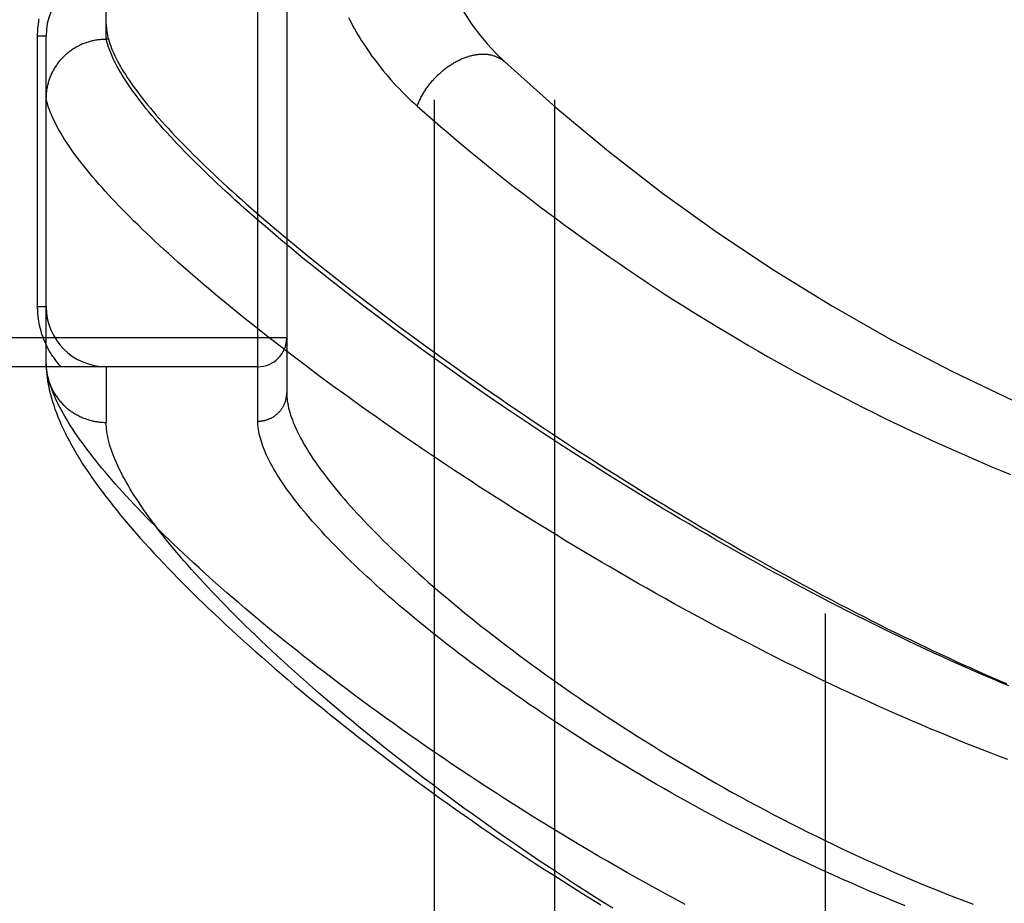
# Model space of a CAD drawing. Header units: inches. Extents: x 0 to 283, y 0 to 183.
# Tile 181 of 256: x 122.693 to 123.715, y 98.39 to 99.307. Entities that reach past the tile are written whole.
import ezdxf

# ---------------------------------------------------------------- set-up
doc = ezdxf.new("R2010")
doc.units = ezdxf.units.IN
doc.header["$LTSCALE"] = 15.583333
doc.header["$MEASUREMENT"] = 0
doc.linetypes.add('HIDDEN', pattern=[0.2, 0.1, -0.1])
for name, color, linetype in [('DEFAULT_2', 8, 'HIDDEN'), ('RIGHTHAND_DOOR_ASSEMBLY', 7, 'CONTINUOUS'), ('SUBPANEL', 7, 'CONTINUOUS')]:
    doc.layers.add(name, color=color, linetype=linetype)

msp = doc.modelspace()

# ---------------------------------------------------------------- linework, layer by layer
at = {"layer": 'DEFAULT_2', "color": 8, "linetype": 'HIDDEN'}
msp.add_line((123.5293, 123.624), (123.5293, 54.52), dxfattribs=at)
at = {"layer": 'RIGHTHAND_DOOR_ASSEMBLY', "color": 8, "linetype": 'HIDDEN'}
for p, q in [((122.9401, 98.8904), (122.9401, 100.0036)), ((122.9701, 99.9742), (122.9701, 98.9198)), ((122.7826, 99.287), (122.7826, 99.607)), ((122.7113, 99.2907), (122.7201, 99.2907)), ((122.7113, 99.0095), (122.7113, 99.2907)), ((122.7201, 98.9504), (122.7201, 99.2907)), ((122.7826, 99.287), (122.7814, 99.2869)), ((122.785, 99.287), (122.7826, 99.287)), ((122.9439, 99.1023), (122.955, 99.0928)), ((122.9639, 99.0789), (122.9527, 99.0884)), ((122.955, 99.0928), (122.9664, 99.0832)), ((122.9754, 99.0693), (122.9639, 99.0789)), ((122.9664, 99.0832), (122.9782, 99.0734)), ((122.9873, 99.0595), (122.9754, 99.0693)), ((122.9782, 99.0734), (122.9904, 99.0635)), ((122.9995, 99.0497), (122.9873, 99.0595)), ((122.9904, 99.0635), (123.003, 99.0533)), ((123.0121, 99.0396), (122.9995, 99.0497)), ((123.003, 99.0533), (123.0159, 99.043)), ((123.0249, 99.0295), (123.0121, 99.0396)), ((123.0159, 99.043), (123.0292, 99.0326)), ((123.0381, 99.0192), (123.0249, 99.0295)), ((123.0292, 99.0326), (123.0429, 99.0219)), ((123.0516, 99.0088), (123.0381, 99.0192)), ((123.0429, 99.0219), (123.057, 99.0111)), ((122.7113, 99.0095), (122.7201, 99.0095)), ((123.0655, 98.9983), (123.0516, 99.0088)), ((123.057, 99.0111), (123.0715, 99.0002)), ((123.0796, 98.9877), (123.0655, 98.9983)), ((123.0715, 99.0002), (123.0863, 98.9891)), ((122.9488, 98.9793), (122.9361, 98.9894)), ((123.0941, 98.9771), (123.0796, 98.9877)), ((123.0863, 98.9891), (123.1015, 98.9779)), ((122.9701, 98.977), (121.8781, 98.977)), ((122.9619, 98.9692), (122.9488, 98.9793)), ((123.1088, 98.9663), (123.0941, 98.9771)), ((123.1015, 98.9779), (123.1171, 98.9665)), ((122.9753, 98.9589), (122.9619, 98.9692)), ((123.1171, 98.9665), (123.133, 98.955)), ((122.9891, 98.9485), (122.9753, 98.9589)), ((123.133, 98.955), (123.1494, 98.9434)), ((122.9401, 98.947), (121.8781, 98.947)), ((122.7201, 98.9504), (122.7201, 98.948)), ((122.7826, 98.947), (122.7826, 98.8892)), ((123.0032, 98.9379), (122.9891, 98.9485)), ((123.147, 98.939), (123.1315, 98.9499)), ((123.0176, 98.9273), (123.0032, 98.9379)), ((123.1628, 98.9279), (123.147, 98.939)), ((123.0324, 98.9166), (123.0176, 98.9273)), ((123.1788, 98.9169), (123.1628, 98.9279)), ((123.0475, 98.9057), (123.0324, 98.9166)), ((123.195, 98.9057), (123.1788, 98.9169)), ((123.2116, 98.8946), (123.195, 98.9057))]:
    msp.add_line(p, q, dxfattribs=at)
for points in [[(122.7113, 99.2907), (122.7113, 99.2918), (122.7113, 99.2929), (122.7114, 99.294), (122.7114, 99.295), (122.7115, 99.2961), (122.7115, 99.2972), (122.7116, 99.2982), (122.7117, 99.2993), (122.7118, 99.3004), (122.7119, 99.3015), (122.7121, 99.3026), (122.7122, 99.3037), (122.7124, 99.3048), (122.7125, 99.3059), (122.7127, 99.307), (122.7129, 99.3081)], [(122.7826, 99.3029), (122.7826, 99.3011), (122.7827, 99.2992), (122.7829, 99.2972), (122.7832, 99.2952), (122.7835, 99.2932), (122.7839, 99.2912), (122.7844, 99.2891), (122.785, 99.287)], [(123.0341, 99.3097), (123.0356, 99.3067), (123.0372, 99.3037), (123.0388, 99.3007), (123.0405, 99.2977), (123.0423, 99.2947), (123.0441, 99.2917), (123.0459, 99.2886), (123.0478, 99.2855), (123.0498, 99.2825), (123.0518, 99.2794), (123.0539, 99.2763), (123.0561, 99.2732), (123.0583, 99.27), (123.0606, 99.2669), (123.0629, 99.2638), (123.0653, 99.2607), (123.0677, 99.2575), (123.0703, 99.2544), (123.0729, 99.2513), (123.0755, 99.2482), (123.0782, 99.245), (123.081, 99.2419), (123.0839, 99.2388), (123.0868, 99.2358), (123.0898, 99.2327), (123.0928, 99.2297), (123.0959, 99.2266), (123.0991, 99.2236), (123.1023, 99.2206), (123.1056, 99.2177)], [(122.7814, 99.2869), (122.7803, 99.2869), (122.7792, 99.2869), (122.7781, 99.2868), (122.7769, 99.2867), (122.7758, 99.2866), (122.7747, 99.2865), (122.7736, 99.2863), (122.7725, 99.2862), (122.7713, 99.286), (122.7702, 99.2858), (122.7691, 99.2855), (122.768, 99.2853), (122.7669, 99.285), (122.7659, 99.2847), (122.7648, 99.2844), (122.7637, 99.2841), (122.7626, 99.2838), (122.7616, 99.2834), (122.7605, 99.283), (122.7594, 99.2826), (122.7584, 99.2822), (122.7574, 99.2818), (122.7563, 99.2813), (122.7553, 99.2808), (122.7543, 99.2803), (122.7533, 99.2798), (122.7523, 99.2793), (122.7513, 99.2788), (122.7504, 99.2782), (122.7494, 99.2776), (122.7484, 99.277), (122.7475, 99.2764), (122.7466, 99.2758), (122.7457, 99.2751), (122.7448, 99.2745), (122.7439, 99.2738), (122.743, 99.2731), (122.7421, 99.2724), (122.7413, 99.2717), (122.7404, 99.2709), (122.7396, 99.2702), (122.7388, 99.2694), (122.738, 99.2686), (122.7372, 99.2678), (122.7364, 99.267), (122.7357, 99.2662), (122.7349, 99.2654), (122.7342, 99.2645), (122.7335, 99.2637), (122.7328, 99.2628), (122.7321, 99.2619), (122.7315, 99.261), (122.7309, 99.2601), (122.7302, 99.2592), (122.7296, 99.2582), (122.729, 99.2573), (122.7285, 99.2564), (122.7279, 99.2554), (122.7274, 99.2544), (122.7268, 99.2534), (122.7263, 99.2525), (122.7259, 99.2515), (122.7254, 99.2504), (122.7249, 99.2494), (122.7245, 99.2484), (122.7241, 99.2474), (122.7237, 99.2463), (122.7234, 99.2453), (122.723, 99.2442), (122.7227, 99.2432), (122.7224, 99.2421), (122.7221, 99.2411), (122.7218, 99.24), (122.7215, 99.2389), (122.7213, 99.2378), (122.7211, 99.2367), (122.7209, 99.2357), (122.7207, 99.2346), (122.7206, 99.2335), (122.7204, 99.2324), (122.7203, 99.2313), (122.7202, 99.2302), (122.7202, 99.2291), (122.7201, 99.228), (122.7201, 99.2269), (122.7201, 99.2258)], [(122.9527, 99.0884), (122.9419, 99.0977), (122.9366, 99.1023), (122.9314, 99.1069), (122.9263, 99.1114), (122.9213, 99.1159), (122.9163, 99.1203), (122.9115, 99.1247), (122.9067, 99.1291), (122.902, 99.1334), (122.8974, 99.1377), (122.8929, 99.142), (122.8885, 99.1462), (122.8842, 99.1504), (122.88, 99.1545), (122.8758, 99.1586), (122.8718, 99.1626), (122.8678, 99.1666), (122.8639, 99.1706), (122.8601, 99.1745), (122.8564, 99.1784), (122.8528, 99.1822), (122.8493, 99.186), (122.8458, 99.1898), (122.8425, 99.1935), (122.8392, 99.1972), (122.836, 99.2008), (122.833, 99.2044), (122.83, 99.2079), (122.8271, 99.2114), (122.8242, 99.2148), (122.8215, 99.2182), (122.8189, 99.2216), (122.8163, 99.2249), (122.8139, 99.2282), (122.8115, 99.2314), (122.8092, 99.2346), (122.807, 99.2378), (122.8049, 99.2409), (122.8029, 99.2439), (122.801, 99.247), (122.7991, 99.2499), (122.7974, 99.2529), (122.7957, 99.2557), (122.7941, 99.2586), (122.7926, 99.2614), (122.7912, 99.2641), (122.7899, 99.2668), (122.7887, 99.2695), (122.7876, 99.2721), (122.7865, 99.2747), (122.7855, 99.2772), (122.7847, 99.2797), (122.7839, 99.2822), (122.7832, 99.2846), (122.7826, 99.287)], [(122.785, 99.287), (122.7856, 99.2846), (122.7864, 99.2823), (122.7873, 99.2798), (122.7882, 99.2774), (122.7892, 99.2749), (122.7904, 99.2723), (122.7916, 99.2697), (122.7929, 99.2671), (122.7942, 99.2644), (122.7957, 99.2617), (122.7973, 99.2589), (122.7989, 99.2561), (122.8006, 99.2533), (122.8025, 99.2504), (122.8044, 99.2474), (122.8064, 99.2444), (122.8085, 99.2414), (122.8106, 99.2383), (122.8129, 99.2352), (122.8153, 99.232), (122.8177, 99.2288), (122.8202, 99.2256), (122.8228, 99.2223), (122.8256, 99.2189), (122.8284, 99.2156), (122.8312, 99.2121), (122.8342, 99.2086), (122.8373, 99.2051), (122.8405, 99.2015), (122.8437, 99.1979), (122.8471, 99.1943), (122.8505, 99.1906), (122.854, 99.1868), (122.8576, 99.183), (122.8613, 99.1792), (122.8651, 99.1753), (122.869, 99.1714), (122.873, 99.1674), (122.8771, 99.1634), (122.8813, 99.1593), (122.8855, 99.1552), (122.8899, 99.151), (122.8943, 99.1468), (122.8989, 99.1426), (122.9035, 99.1383), (122.9082, 99.1339), (122.913, 99.1295), (122.918, 99.1251), (122.923, 99.1206), (122.9281, 99.1161), (122.9333, 99.1115), (122.9439, 99.1023)], [(123.1056, 99.2177), (123.106, 99.2187), (123.1064, 99.2197), (123.1068, 99.2206), (123.1072, 99.2216), (123.1076, 99.2226), (123.1081, 99.2236), (123.1086, 99.2246), (123.109, 99.2256), (123.1095, 99.2265), (123.11, 99.2275), (123.1106, 99.2285), (123.1111, 99.2294), (123.1117, 99.2304), (123.1122, 99.2314), (123.1128, 99.2323), (123.1134, 99.2333), (123.114, 99.2342), (123.1147, 99.2352), (123.1153, 99.2361), (123.116, 99.237), (123.1166, 99.2379), (123.1173, 99.2388), (123.118, 99.2397), (123.1187, 99.2406), (123.1194, 99.2415), (123.1201, 99.2424), (123.1209, 99.2433), (123.1216, 99.2442), (123.1224, 99.245), (123.1232, 99.2459), (123.1239, 99.2467), (123.1247, 99.2475), (123.1255, 99.2483), (123.1263, 99.2492), (123.1272, 99.25), (123.128, 99.2507), (123.1288, 99.2515), (123.1297, 99.2523), (123.1305, 99.253), (123.1314, 99.2538), (123.1323, 99.2545), (123.1331, 99.2552), (123.134, 99.2559), (123.1349, 99.2566), (123.1358, 99.2573), (123.1367, 99.258), (123.1376, 99.2586), (123.1385, 99.2592), (123.1394, 99.2599), (123.1404, 99.2605), (123.1413, 99.2611), (123.1422, 99.2616), (123.1432, 99.2622), (123.1441, 99.2628), (123.1451, 99.2633), (123.146, 99.2638), (123.1469, 99.2643), (123.1479, 99.2648), (123.1489, 99.2653), (123.1498, 99.2657), (123.1508, 99.2662), (123.1517, 99.2666), (123.1527, 99.267), (123.1536, 99.2674), (123.1546, 99.2678), (123.1556, 99.2681), (123.1565, 99.2685), (123.1575, 99.2688), (123.1584, 99.2691), (123.1594, 99.2694), (123.1603, 99.2697), (123.1613, 99.2699), (123.1622, 99.2702), (123.1632, 99.2704), (123.1641, 99.2706), (123.1651, 99.2708), (123.166, 99.2709), (123.1669, 99.2711), (123.1679, 99.2712), (123.1688, 99.2713), (123.1697, 99.2714), (123.1706, 99.2715), (123.1715, 99.2716), (123.1724, 99.2716), (123.1733, 99.2716), (123.1742, 99.2716), (123.1751, 99.2716), (123.176, 99.2716), (123.1769, 99.2715), (123.1777, 99.2715), (123.1786, 99.2714), (123.1794, 99.2713), (123.1802, 99.2711), (123.1811, 99.271), (123.1819, 99.2709), (123.1827, 99.2707), (123.1835, 99.2705), (123.1843, 99.2703), (123.1851, 99.27), (123.1858, 99.2698), (123.1866, 99.2695), (123.1873, 99.2692), (123.1881, 99.2689), (123.1888, 99.2686), (123.1895, 99.2683), (123.1902, 99.2679), (123.1909, 99.2676), (123.1916, 99.2672), (123.1922, 99.2668), (123.1929, 99.2664), (123.1935, 99.2659), (123.1942, 99.2655), (123.1948, 99.265), (123.1954, 99.2646), (123.1959, 99.2641), (123.1965, 99.2635)], [(122.9361, 98.9894), (122.9238, 98.9993), (122.9177, 99.0042), (122.9117, 99.009), (122.9059, 99.0139), (122.9001, 99.0186), (122.8944, 99.0234), (122.8888, 99.0281), (122.8833, 99.0328), (122.8778, 99.0374), (122.8725, 99.042), (122.8673, 99.0466), (122.8621, 99.0511), (122.857, 99.0556), (122.8521, 99.0601), (122.8472, 99.0645), (122.8424, 99.0688), (122.8377, 99.0732), (122.8331, 99.0774), (122.8286, 99.0817), (122.8242, 99.0859), (122.8198, 99.09), (122.8156, 99.0942), (122.8114, 99.0982), (122.8074, 99.1023), (122.8034, 99.1063), (122.7996, 99.1102), (122.7958, 99.1141), (122.7921, 99.118), (122.7885, 99.1218), (122.785, 99.1256), (122.7816, 99.1293), (122.7782, 99.133), (122.775, 99.1366), (122.7718, 99.1402), (122.7688, 99.1438), (122.7658, 99.1473), (122.763, 99.1508), (122.7602, 99.1542), (122.7575, 99.1576), (122.7549, 99.161), (122.7524, 99.1643), (122.75, 99.1675), (122.7477, 99.1707), (122.7454, 99.1739), (122.7433, 99.177), (122.7412, 99.1801), (122.7393, 99.1831), (122.7374, 99.1861), (122.7356, 99.1891), (122.7339, 99.192), (122.7323, 99.1948), (122.7308, 99.1977), (122.7294, 99.2004), (122.728, 99.2032), (122.7268, 99.2058), (122.7257, 99.2085), (122.7246, 99.2111), (122.7236, 99.2136), (122.7227, 99.2161), (122.7219, 99.2186), (122.7212, 99.221), (122.7206, 99.2234), (122.7201, 99.2258)], [(123.1056, 99.2177), (123.1136, 99.2106), (123.1216, 99.2036), (123.1297, 99.1966), (123.1379, 99.1897), (123.1461, 99.1827), (123.1544, 99.1757), (123.1628, 99.1688), (123.1713, 99.1618), (123.1798, 99.1549), (123.1884, 99.148), (123.1971, 99.1411), (123.2058, 99.1343), (123.2146, 99.1274), (123.2235, 99.1206), (123.2324, 99.1138), (123.2413, 99.1071), (123.2504, 99.1004), (123.2594, 99.0937), (123.2686, 99.087), (123.2778, 99.0804), (123.287, 99.0738), (123.2962, 99.0673), (123.3056, 99.0608), (123.3149, 99.0544), (123.3243, 99.048), (123.3338, 99.0416), (123.3433, 99.0353), (123.3528, 99.029), (123.3623, 99.0228), (123.3719, 99.0166), (123.3816, 99.0105), (123.3912, 99.0044), (123.4009, 98.9984), (123.4106, 98.9924), (123.4204, 98.9865), (123.4302, 98.9807), (123.44, 98.9748), (123.4498, 98.9691), (123.4596, 98.9634), (123.4695, 98.9577), (123.4794, 98.9522), (123.4894, 98.9466), (123.4993, 98.9411), (123.5093, 98.9357), (123.5193, 98.9303), (123.5293, 98.925), (123.5393, 98.9198), (123.5493, 98.9146), (123.5594, 98.9094), (123.5695, 98.9044), (123.5795, 98.8993), (123.5896, 98.8944), (123.5998, 98.8895), (123.6099, 98.8846), (123.62, 98.8798), (123.6302, 98.8751), (123.6403, 98.8704), (123.6505, 98.8658), (123.6607, 98.8612), (123.6709, 98.8567), (123.6811, 98.8523), (123.6913, 98.8479), (123.7015, 98.8435), (123.7117, 98.8393), (123.7219, 98.835)], [(122.7356, 98.947), (122.7347, 98.948), (122.7338, 98.9491), (122.7329, 98.9501), (122.732, 98.9512), (122.7311, 98.9522), (122.7303, 98.9533), (122.7295, 98.9544), (122.7287, 98.9555), (122.728, 98.9565), (122.7272, 98.9576), (122.7265, 98.9587), (122.7258, 98.9598), (122.7251, 98.9609), (122.7244, 98.962), (122.7238, 98.9631), (122.7231, 98.9642), (122.7225, 98.9653), (122.7219, 98.9664), (122.7214, 98.9675), (122.7208, 98.9686), (122.7203, 98.9698), (122.7197, 98.9709), (122.7192, 98.972), (122.7188, 98.9731), (122.7183, 98.9742), (122.7178, 98.9753), (122.7174, 98.9764), (122.717, 98.9776), (122.7166, 98.9787), (122.7162, 98.9798), (122.7158, 98.9809), (122.7155, 98.982), (122.7152, 98.983), (122.7148, 98.9841), (122.7145, 98.9852), (122.7142, 98.9863), (122.714, 98.9874), (122.7137, 98.9885), (122.7135, 98.9895), (122.7132, 98.9906), (122.713, 98.9916), (122.7128, 98.9927), (122.7126, 98.9938), (122.7125, 98.9948), (122.7123, 98.9959), (122.7122, 98.9969), (122.712, 98.998), (122.7119, 98.999), (122.7118, 99.0001), (122.7117, 99.0011), (122.7116, 99.0022), (122.7115, 99.0032), (122.7114, 99.0042), (122.7114, 99.0053), (122.7114, 99.0063), (122.7113, 99.0074), (122.7113, 99.0084), (122.7113, 99.0095)], [(123.1315, 98.9499), (123.1163, 98.9608), (123.1088, 98.9663)], [(122.7229, 98.9333), (122.7222, 98.9359), (122.7216, 98.9384), (122.7212, 98.9409), (122.7208, 98.9433), (122.7204, 98.9457), (122.7202, 98.9481), (122.7201, 98.9504)], [(122.7201, 98.948), (122.7203, 98.945), (122.7205, 98.9419), (122.7208, 98.9387), (122.7212, 98.9355), (122.7217, 98.9321), (122.7223, 98.9287), (122.723, 98.9252), (122.7238, 98.9217), (122.7247, 98.9181), (122.7257, 98.9144), (122.7268, 98.9107), (122.728, 98.9069), (122.7293, 98.903), (122.7308, 98.899), (122.7323, 98.895), (122.734, 98.891), (122.7358, 98.8868), (122.7378, 98.8826), (122.7399, 98.8783), (122.7421, 98.8739), (122.7444, 98.8695), (122.7469, 98.865), (122.7495, 98.8604), (122.7522, 98.8557), (122.7551, 98.851), (122.7581, 98.8463), (122.7612, 98.8415), (122.7644, 98.8367), (122.7677, 98.8319), (122.7711, 98.8271), (122.7746, 98.8223), (122.7782, 98.8175), (122.7818, 98.8127), (122.7855, 98.8079), (122.7893, 98.803), (122.7932, 98.7982), (122.7971, 98.7933), (122.8012, 98.7884), (122.8054, 98.7835), (122.8096, 98.7786), (122.8139, 98.7736), (122.8183, 98.7686), (122.8228, 98.7636), (122.8274, 98.7585), (122.832, 98.7535), (122.8368, 98.7484), (122.8416, 98.7432), (122.8466, 98.7381), (122.8516, 98.7329), (122.8567, 98.7277), (122.8619, 98.7224), (122.8672, 98.7171), (122.8726, 98.7118), (122.878, 98.7064), (122.8836, 98.701), (122.8893, 98.6956), (122.895, 98.6902), (122.9009, 98.6847), (122.9068, 98.6791), (122.9128, 98.6736), (122.9189, 98.668), (122.9252, 98.6623), (122.9315, 98.6567), (122.9379, 98.651), (122.9444, 98.6453), (122.951, 98.6395), (122.9576, 98.6337), (122.9644, 98.6279), (122.9713, 98.622), (122.9783, 98.6161), (122.9853, 98.6102), (122.9925, 98.6043), (122.9997, 98.5983), (123.0071, 98.5923), (123.0145, 98.5863), (123.022, 98.5803), (123.0296, 98.5742), (123.0373, 98.5681), (123.0451, 98.562), (123.053, 98.5559), (123.061, 98.5497), (123.0691, 98.5435), (123.0772, 98.5373), (123.0855, 98.5311), (123.0938, 98.5249), (123.1022, 98.5187), (123.1107, 98.5125), (123.1193, 98.5062), (123.1279, 98.5), (123.1367, 98.4937), (123.1455, 98.4874), (123.1544, 98.4812), (123.1634, 98.4749), (123.1724, 98.4686), (123.1816, 98.4624), (123.1908, 98.4561), (123.2001, 98.4498), (123.2094, 98.4436), (123.2188, 98.4374), (123.2283, 98.4312), (123.2378, 98.425), (123.2474, 98.4188), (123.2571, 98.4126), (123.2668, 98.4065), (123.2766, 98.4003), (123.2864, 98.3943), (123.2963, 98.3882)], [(122.7202, 98.947), (122.7203, 98.9459), (122.7203, 98.9448), (122.7205, 98.9437), (122.7206, 98.9426), (122.7207, 98.9415), (122.7209, 98.9404), (122.7211, 98.9393), (122.7213, 98.9382), (122.7216, 98.9371), (122.7218, 98.936), (122.7221, 98.9349), (122.7224, 98.9338), (122.7227, 98.9327), (122.7231, 98.9317), (122.7234, 98.9306), (122.7238, 98.9296), (122.7242, 98.9285), (122.7246, 98.9275), (122.7251, 98.9264), (122.7255, 98.9254), (122.726, 98.9244), (122.7265, 98.9234), (122.727, 98.9224), (122.7275, 98.9214), (122.7281, 98.9204), (122.7286, 98.9194), (122.7292, 98.9185), (122.7298, 98.9175), (122.7305, 98.9166), (122.7311, 98.9157), (122.7318, 98.9148), (122.7324, 98.9139), (122.7331, 98.913), (122.7338, 98.9121), (122.7345, 98.9112), (122.7353, 98.9104), (122.736, 98.9095), (122.7368, 98.9087), (122.7376, 98.9079), (122.7384, 98.9071), (122.7392, 98.9063), (122.74, 98.9055), (122.7409, 98.9048), (122.7417, 98.9041), (122.7426, 98.9033), (122.7435, 98.9026), (122.7444, 98.9019), (122.7453, 98.9013), (122.7462, 98.9006), (122.7472, 98.9), (122.7481, 98.8993), (122.7491, 98.8987), (122.75, 98.8981), (122.751, 98.8976), (122.752, 98.897), (122.753, 98.8965), (122.754, 98.8959), (122.755, 98.8954), (122.7561, 98.895), (122.7571, 98.8945), (122.7581, 98.894), (122.7592, 98.8936), (122.7603, 98.8932), (122.7613, 98.8928), (122.7624, 98.8924), (122.7635, 98.8921), (122.7646, 98.8918), (122.7657, 98.8915), (122.7668, 98.8912), (122.7679, 98.8909), (122.769, 98.8906), (122.7701, 98.8904), (122.7712, 98.8902), (122.7724, 98.89), (122.7735, 98.8898), (122.7746, 98.8897), (122.7757, 98.8895), (122.7769, 98.8894), (122.778, 98.8893), (122.7792, 98.8893), (122.7803, 98.8892), (122.7814, 98.8892), (122.7826, 98.8892)], [(123.3841, 98.3885), (123.3739, 98.394), (123.3637, 98.3995), (123.3536, 98.405), (123.3434, 98.4106), (123.3333, 98.4162), (123.3233, 98.4219), (123.3132, 98.4276), (123.3033, 98.4334), (123.2933, 98.4391), (123.2834, 98.4449), (123.2735, 98.4508), (123.2637, 98.4566), (123.254, 98.4625), (123.2443, 98.4684), (123.2346, 98.4744), (123.225, 98.4803), (123.2155, 98.4863), (123.206, 98.4923), (123.1966, 98.4983), (123.1873, 98.5043), (123.178, 98.5103), (123.1689, 98.5163), (123.1597, 98.5223), (123.1507, 98.5283), (123.1417, 98.5344), (123.1328, 98.5404), (123.124, 98.5464), (123.1153, 98.5524), (123.1066, 98.5584), (123.098, 98.5644), (123.0895, 98.5704), (123.0812, 98.5764), (123.0728, 98.5823), (123.0646, 98.5883), (123.0565, 98.5942), (123.0485, 98.6001), (123.0405, 98.606), (123.0327, 98.6119), (123.0249, 98.6177), (123.0172, 98.6235), (123.0097, 98.6293), (123.0022, 98.6351), (122.9948, 98.6408), (122.9875, 98.6465), (122.9804, 98.6522), (122.9733, 98.6578), (122.9663, 98.6634), (122.9594, 98.669), (122.9526, 98.6746), (122.9459, 98.6801), (122.9394, 98.6855), (122.9329, 98.691), (122.9265, 98.6964), (122.9202, 98.7017), (122.914, 98.707), (122.9079, 98.7123), (122.9019, 98.7175), (122.8961, 98.7227), (122.8903, 98.7279), (122.8846, 98.733), (122.879, 98.738), (122.8735, 98.7431), (122.8682, 98.748), (122.8629, 98.753), (122.8577, 98.7579), (122.8526, 98.7627), (122.8476, 98.7675), (122.8428, 98.7722), (122.838, 98.7769), (122.8333, 98.7816), (122.8287, 98.7862), (122.8242, 98.7908), (122.8199, 98.7953), (122.8156, 98.7997), (122.8114, 98.8041), (122.8073, 98.8085), (122.8033, 98.8128), (122.7994, 98.8171), (122.7956, 98.8213), (122.7919, 98.8255), (122.7883, 98.8296), (122.7848, 98.8337), (122.7814, 98.8377), (122.7781, 98.8417), (122.7749, 98.8456), (122.7717, 98.8495), (122.7687, 98.8534), (122.7658, 98.8571), (122.7629, 98.8609), (122.7602, 98.8646), (122.7575, 98.8682), (122.7549, 98.8718), (122.7525, 98.8753), (122.7501, 98.8788), (122.7478, 98.8823), (122.7456, 98.8856), (122.7435, 98.889), (122.7415, 98.8923), (122.7396, 98.8955), (122.7378, 98.8987), (122.736, 98.9019), (122.7344, 98.905), (122.7328, 98.908), (122.7314, 98.911), (122.73, 98.914), (122.7287, 98.9169), (122.7275, 98.9197), (122.7264, 98.9226), (122.7254, 98.9253), (122.7245, 98.928), (122.7236, 98.9307), (122.7229, 98.9333)], [(123.1494, 98.9434), (123.1576, 98.9376), (123.166, 98.9317), (123.1745, 98.9258), (123.1831, 98.9198), (123.1917, 98.9139), (123.2004, 98.9079), (123.2093, 98.9019), (123.2182, 98.8959), (123.2272, 98.8898), (123.2362, 98.8838), (123.2454, 98.8777), (123.2546, 98.8716), (123.2639, 98.8655), (123.2733, 98.8594), (123.2828, 98.8533), (123.2923, 98.8471), (123.3019, 98.841), (123.3116, 98.8349), (123.3214, 98.8287), (123.3312, 98.8226), (123.3411, 98.8165), (123.351, 98.8103), (123.3611, 98.8042), (123.3711, 98.7981), (123.3813, 98.792), (123.3915, 98.7859), (123.4017, 98.7798), (123.4119, 98.7738), (123.4221, 98.7679), (123.4323, 98.762), (123.4423, 98.7562), (123.4523, 98.7505), (123.4621, 98.745), (123.4718, 98.7395), (123.4814, 98.7342), (123.4908, 98.7291), (123.5, 98.724), (123.5092, 98.719), (123.5182, 98.7142), (123.5271, 98.7095), (123.5359, 98.7048), (123.5446, 98.7002), (123.5532, 98.6958), (123.5617, 98.6914), (123.5702, 98.6871), (123.5785, 98.6828), (123.5867, 98.6787), (123.5949, 98.6746), (123.6029, 98.6707), (123.6109, 98.6667), (123.6189, 98.6629), (123.6268, 98.6591), (123.6346, 98.6554), (123.6424, 98.6517), (123.6502, 98.6481), (123.6579, 98.6445), (123.6655, 98.641), (123.6731, 98.6375), (123.6806, 98.6342), (123.6881, 98.6308), (123.6956, 98.6275), (123.703, 98.6243), (123.7103, 98.6211), (123.7177, 98.618)], [(122.9401, 98.8904), (122.9407, 98.8904), (122.9414, 98.8904), (122.942, 98.8905), (122.9427, 98.8905), (122.9433, 98.8906), (122.944, 98.8907), (122.9446, 98.8908), (122.9453, 98.8909), (122.9459, 98.891), (122.9466, 98.8911), (122.9472, 98.8913), (122.9478, 98.8914), (122.9485, 98.8916), (122.9491, 98.8918), (122.9497, 98.892), (122.9503, 98.8922), (122.951, 98.8924), (122.9516, 98.8927), (122.9522, 98.8929), (122.9528, 98.8932), (122.9534, 98.8934), (122.9539, 98.8937), (122.9545, 98.894), (122.9551, 98.8944), (122.9556, 98.8947), (122.9562, 98.895), (122.9568, 98.8954), (122.9573, 98.8957), (122.9578, 98.8961), (122.9583, 98.8965), (122.9589, 98.8969), (122.9594, 98.8973), (122.9599, 98.8977), (122.9604, 98.8981), (122.9608, 98.8986), (122.9613, 98.899), (122.9618, 98.8995), (122.9622, 98.8999), (122.9626, 98.9004), (122.9631, 98.9009), (122.9635, 98.9014), (122.9639, 98.9019), (122.9643, 98.9024), (122.9647, 98.9029), (122.965, 98.9035), (122.9654, 98.904), (122.9657, 98.9046), (122.9661, 98.9051), (122.9664, 98.9057), (122.9667, 98.9062), (122.967, 98.9068), (122.9673, 98.9074), (122.9675, 98.908), (122.9678, 98.9086), (122.968, 98.9092), (122.9683, 98.9098), (122.9685, 98.9104), (122.9687, 98.911), (122.9689, 98.9116), (122.9691, 98.9122), (122.9692, 98.9128), (122.9694, 98.9134), (122.9695, 98.9141), (122.9696, 98.9147), (122.9697, 98.9153), (122.9698, 98.916), (122.9699, 98.9166), (122.97, 98.9172), (122.97, 98.9179), (122.9701, 98.9185), (122.9701, 98.9192), (122.9701, 98.9198)], [(122.9701, 98.9198), (122.9701, 98.9177), (122.9702, 98.9155), (122.9704, 98.9133), (122.9707, 98.9111), (122.9711, 98.9088), (122.9715, 98.9065), (122.972, 98.9041), (122.9727, 98.9017), (122.9733, 98.8993), (122.9741, 98.8968), (122.975, 98.8942), (122.9759, 98.8917), (122.9769, 98.889), (122.978, 98.8864), (122.9792, 98.8837), (122.9804, 98.8809), (122.9818, 98.8781), (122.9832, 98.8753), (122.9847, 98.8724), (122.9863, 98.8695), (122.988, 98.8666), (122.9898, 98.8636), (122.9916, 98.8605), (122.9935, 98.8574), (122.9956, 98.8543), (122.9977, 98.8511), (122.9999, 98.8479), (123.0021, 98.8447), (123.0045, 98.8414), (123.007, 98.838), (123.0095, 98.8346), (123.0121, 98.8312), (123.0148, 98.8277), (123.0176, 98.8242), (123.0205, 98.8207), (123.0235, 98.8171), (123.0266, 98.8134), (123.0297, 98.8098), (123.033, 98.806), (123.0363, 98.8023), (123.0397, 98.7985), (123.0433, 98.7946), (123.0469, 98.7908), (123.0506, 98.7868), (123.0544, 98.7829), (123.0582, 98.7789), (123.0622, 98.7748), (123.0663, 98.7707), (123.0704, 98.7666), (123.0747, 98.7625), (123.079, 98.7583), (123.0834, 98.754), (123.088, 98.7498), (123.0926, 98.7455), (123.0973, 98.7411), (123.1021, 98.7368), (123.107, 98.7323), (123.112, 98.7279), (123.1171, 98.7234), (123.1222, 98.7189), (123.1275, 98.7144), (123.1328, 98.7098), (123.1383, 98.7052), (123.1438, 98.7006), (123.1495, 98.6959), (123.1552, 98.6912), (123.161, 98.6865), (123.1669, 98.6818), (123.1729, 98.677), (123.179, 98.6722), (123.1851, 98.6674), (123.1914, 98.6626), (123.1978, 98.6577), (123.2042, 98.6528), (123.2107, 98.6479), (123.2173, 98.643), (123.224, 98.6381), (123.2308, 98.6332), (123.2377, 98.6282), (123.2446, 98.6233), (123.2516, 98.6183), (123.2588, 98.6133), (123.2659, 98.6083), (123.2732, 98.6034), (123.2806, 98.5984), (123.288, 98.5934), (123.2955, 98.5884), (123.3031, 98.5834), (123.3107, 98.5784), (123.3184, 98.5734), (123.3262, 98.5684), (123.334, 98.5634), (123.342, 98.5585), (123.35, 98.5535), (123.358, 98.5486), (123.3661, 98.5436), (123.3743, 98.5387), (123.3825, 98.5338), (123.3908, 98.529), (123.3991, 98.5241), (123.4075, 98.5193), (123.4159, 98.5145), (123.4244, 98.5097), (123.4329, 98.5049), (123.4415, 98.5002), (123.4501, 98.4955), (123.4588, 98.4909), (123.4675, 98.4863), (123.4762, 98.4817), (123.485, 98.4771), (123.4938, 98.4726), (123.5026, 98.4681), (123.5115, 98.4637), (123.5204, 98.4593), (123.5293, 98.455), (123.5382, 98.4507), (123.5472, 98.4464), (123.5562, 98.4422), (123.5652, 98.438), (123.5742, 98.4339), (123.5832, 98.4299), (123.5923, 98.4259), (123.6013, 98.4219), (123.6104, 98.418), (123.6195, 98.4142), (123.6285, 98.4104), (123.6376, 98.4066), (123.6467, 98.4029), (123.6558, 98.3993), (123.6649, 98.3957), (123.674, 98.3922), (123.6831, 98.3888)], [(123.7193, 98.539), (123.7105, 98.5423), (123.7017, 98.5457), (123.6928, 98.5491), (123.6839, 98.5526), (123.6749, 98.5562), (123.6659, 98.5598), (123.6568, 98.5635), (123.6477, 98.5673), (123.6386, 98.5711), (123.6294, 98.575), (123.6202, 98.5789), (123.6109, 98.5829), (123.6017, 98.587), (123.5923, 98.5911), (123.583, 98.5953), (123.5736, 98.5995), (123.5642, 98.6038), (123.5547, 98.6082), (123.5453, 98.6126), (123.5358, 98.6171), (123.5263, 98.6216), (123.5167, 98.6262), (123.5072, 98.6309), (123.4976, 98.6356), (123.488, 98.6403), (123.4784, 98.6451), (123.4688, 98.65), (123.4592, 98.6549), (123.4496, 98.6598), (123.44, 98.6648), (123.4303, 98.6698), (123.4207, 98.6749), (123.4111, 98.68), (123.4015, 98.6852), (123.3919, 98.6904), (123.3823, 98.6956), (123.3727, 98.7009), (123.3632, 98.7062), (123.3536, 98.7115), (123.3441, 98.7169), (123.3346, 98.7223), (123.3252, 98.7277), (123.3157, 98.7332), (123.3063, 98.7387), (123.2969, 98.7441), (123.2876, 98.7497), (123.2783, 98.7552), (123.269, 98.7607), (123.2598, 98.7663), (123.2506, 98.7719), (123.2415, 98.7775), (123.2324, 98.7831), (123.2233, 98.7887), (123.2143, 98.7943), (123.2054, 98.7999), (123.1965, 98.8055), (123.1876, 98.8112), (123.1789, 98.8168), (123.1701, 98.8224), (123.1615, 98.828), (123.1529, 98.8337), (123.1444, 98.8393), (123.1359, 98.8449), (123.1275, 98.8505), (123.1192, 98.8561), (123.1109, 98.8616), (123.1027, 98.8672), (123.0946, 98.8728), (123.0866, 98.8783), (123.0786, 98.8838), (123.0707, 98.8893), (123.0629, 98.8948), (123.0552, 98.9003), (123.0475, 98.9057)], [(123.72, 98.6155), (123.7116, 98.6191), (123.7031, 98.6227), (123.6945, 98.6263), (123.6859, 98.6301), (123.6773, 98.6339), (123.6686, 98.6377), (123.6599, 98.6416), (123.6512, 98.6456), (123.6424, 98.6496), (123.6335, 98.6537), (123.6247, 98.6579), (123.6158, 98.6621), (123.6068, 98.6664), (123.5978, 98.6707), (123.5888, 98.6751), (123.5798, 98.6795), (123.5708, 98.684), (123.5617, 98.6886), (123.5526, 98.6932), (123.5434, 98.6979), (123.5343, 98.7026), (123.5251, 98.7073), (123.516, 98.7122), (123.5068, 98.717), (123.4976, 98.7219), (123.4884, 98.7269), (123.4792, 98.7319), (123.4699, 98.7369), (123.4607, 98.742), (123.4515, 98.7471), (123.4423, 98.7523), (123.4331, 98.7575), (123.4239, 98.7627), (123.4147, 98.768), (123.4056, 98.7733), (123.3964, 98.7786), (123.3873, 98.784), (123.3782, 98.7894), (123.3691, 98.7948), (123.36, 98.8002), (123.351, 98.8057), (123.3419, 98.8111), (123.333, 98.8166), (123.324, 98.8221), (123.3151, 98.8277), (123.3062, 98.8332), (123.2974, 98.8388), (123.2886, 98.8443), (123.2798, 98.8499), (123.2711, 98.8555), (123.2625, 98.861), (123.2538, 98.8666), (123.2453, 98.8722), (123.2368, 98.8778), (123.2283, 98.8834), (123.2199, 98.889), (123.2116, 98.8946)], [(123.3089, 98.3846), (123.2992, 98.3906), (123.2897, 98.3966), (123.2802, 98.4027), (123.2707, 98.4087), (123.2613, 98.4148), (123.252, 98.4209), (123.2427, 98.4271), (123.2335, 98.4332), (123.2244, 98.4394), (123.2154, 98.4455), (123.2064, 98.4517), (123.1975, 98.4579), (123.1887, 98.464), (123.1799, 98.4702), (123.1712, 98.4764), (123.1627, 98.4825), (123.1542, 98.4887), (123.1457, 98.4949), (123.1374, 98.501), (123.1292, 98.5071), (123.121, 98.5133), (123.113, 98.5194), (123.105, 98.5255), (123.0971, 98.5315), (123.0893, 98.5376), (123.0816, 98.5436), (123.0741, 98.5496), (123.0666, 98.5556), (123.0592, 98.5616), (123.0519, 98.5675), (123.0447, 98.5734), (123.0376, 98.5792), (123.0305, 98.5851), (123.0236, 98.5909), (123.0168, 98.5966), (123.0101, 98.6024), (123.0035, 98.6081), (122.997, 98.6137), (122.9906, 98.6193), (122.9843, 98.6249), (122.9781, 98.6305), (122.972, 98.636), (122.966, 98.6414), (122.9601, 98.6468), (122.9543, 98.6522), (122.9486, 98.6575), (122.9431, 98.6628), (122.9376, 98.6681), (122.9322, 98.6733), (122.9269, 98.6784), (122.9217, 98.6835), (122.9166, 98.6886), (122.9116, 98.6936), (122.9067, 98.6985), (122.902, 98.7034), (122.8973, 98.7083), (122.8927, 98.7131), (122.8882, 98.7179), (122.8838, 98.7226), (122.8795, 98.7273), (122.8753, 98.7319), (122.8712, 98.7364), (122.8672, 98.7409), (122.8633, 98.7454), (122.8595, 98.7498), (122.8558, 98.7542), (122.8522, 98.7585), (122.8487, 98.7627), (122.8453, 98.7669), (122.842, 98.7711), (122.8387, 98.7752), (122.8356, 98.7793), (122.8326, 98.7833), (122.8296, 98.7872), (122.8268, 98.7911), (122.824, 98.795), (122.8213, 98.7988), (122.8187, 98.8025), (122.8163, 98.8062), (122.8139, 98.8098), (122.8116, 98.8134), (122.8093, 98.817), (122.8072, 98.8205), (122.8052, 98.8239), (122.8032, 98.8273), (122.8014, 98.8306), (122.7996, 98.8339), (122.798, 98.8371), (122.7964, 98.8403), (122.7949, 98.8435), (122.7935, 98.8465), (122.7921, 98.8496), (122.7909, 98.8526), (122.7897, 98.8555), (122.7887, 98.8584), (122.7877, 98.8612), (122.7868, 98.864), (122.786, 98.8667), (122.7853, 98.8694), (122.7846, 98.8721), (122.7841, 98.8746), (122.7836, 98.8772), (122.7833, 98.8797), (122.783, 98.8821), (122.7828, 98.8845), (122.7826, 98.8869), (122.7826, 98.8892)], [(123.6126, 98.3871), (123.6033, 98.3909), (123.594, 98.3947), (123.5847, 98.3986), (123.5755, 98.4025), (123.5662, 98.4065), (123.557, 98.4105), (123.5478, 98.4145), (123.5386, 98.4187), (123.5295, 98.4228), (123.5203, 98.427), (123.5112, 98.4313), (123.5021, 98.4356), (123.493, 98.4399), (123.484, 98.4443), (123.475, 98.4487), (123.466, 98.4531), (123.4571, 98.4576), (123.4482, 98.4622), (123.4393, 98.4667), (123.4305, 98.4713), (123.4217, 98.4759), (123.413, 98.4806), (123.4043, 98.4852), (123.3957, 98.49), (123.3871, 98.4947), (123.3786, 98.4994), (123.3701, 98.5042), (123.3617, 98.509), (123.3533, 98.5138), (123.345, 98.5186), (123.3368, 98.5235), (123.3286, 98.5283), (123.3205, 98.5332), (123.3124, 98.5381), (123.3045, 98.543), (123.2966, 98.5478), (123.2887, 98.5527), (123.281, 98.5576), (123.2733, 98.5625), (123.2657, 98.5674), (123.2581, 98.5723), (123.2507, 98.5772), (123.2433, 98.5821), (123.236, 98.587), (123.2288, 98.5919), (123.2217, 98.5967), (123.2146, 98.6016), (123.2077, 98.6064), (123.2008, 98.6113), (123.194, 98.6161), (123.1873, 98.6209), (123.1807, 98.6257), (123.1742, 98.6304), (123.1677, 98.6352), (123.1614, 98.6399), (123.1551, 98.6446), (123.1489, 98.6493), (123.1428, 98.654), (123.1369, 98.6586), (123.131, 98.6632), (123.1251, 98.6678), (123.1194, 98.6724), (123.1138, 98.6769), (123.1083, 98.6814), (123.1028, 98.6859), (123.0975, 98.6903), (123.0922, 98.6948), (123.087, 98.6991), (123.082, 98.7035), (123.077, 98.7078), (123.0721, 98.7121), (123.0673, 98.7164), (123.0626, 98.7206), (123.058, 98.7248), (123.0535, 98.7289), (123.049, 98.733), (123.0447, 98.7371), (123.0405, 98.7411), (123.0363, 98.7451), (123.0323, 98.7491), (123.0283, 98.753), (123.0244, 98.7569), (123.0206, 98.7608), (123.0169, 98.7646), (123.0133, 98.7684), (123.0098, 98.7721), (123.0064, 98.7758), (123.0031, 98.7795), (122.9998, 98.7831), (122.9966, 98.7867), (122.9936, 98.7902), (122.9906, 98.7937), (122.9877, 98.7971), (122.9849, 98.8006), (122.9822, 98.8039), (122.9796, 98.8073), (122.977, 98.8106), (122.9746, 98.8138), (122.9722, 98.817), (122.9699, 98.8202), (122.9677, 98.8233), (122.9656, 98.8264), (122.9636, 98.8295), (122.9617, 98.8325), (122.9598, 98.8355), (122.958, 98.8384), (122.9564, 98.8413), (122.9548, 98.8441), (122.9532, 98.8469), (122.9518, 98.8497), (122.9505, 98.8524), (122.9492, 98.8551), (122.948, 98.8577), (122.9469, 98.8603), (122.9459, 98.8629), (122.945, 98.8654), (122.9441, 98.8679), (122.9434, 98.8703), (122.9427, 98.8727), (122.9421, 98.875), (122.9415, 98.8774), (122.9411, 98.8796), (122.9407, 98.8819), (122.9404, 98.8841), (122.9402, 98.8862), (122.9401, 98.8883), (122.9401, 98.8904)]]:
    msp.add_lwpolyline(points, dxfattribs=at)
for centre, radius, start, end in [((123.3664, 99.447), 0.25, 132.7959, 227.2041), ((122.7826, 99.2907), 0.0625, 90, 180), ((124.5553, 100.7311), 2, 227.2041, 259.6658), ((122.7826, 99.0095), 0.0625, 180, 270), ((122.9401, 98.977), 0.03, 270, 360)]:
    msp.add_arc(centre, radius, start, end, dxfattribs=at)
at = {"layer": 'SUBPANEL', "color": 8, "linetype": 'HIDDEN'}
for p, q in [((123.1231, 121.0407), (123.1231, 57.1032)), ((123.2481, 121.0407), (123.2481, 57.1032))]:
    msp.add_line(p, q, dxfattribs=at)

doc.saveas('drawing.dxf')
